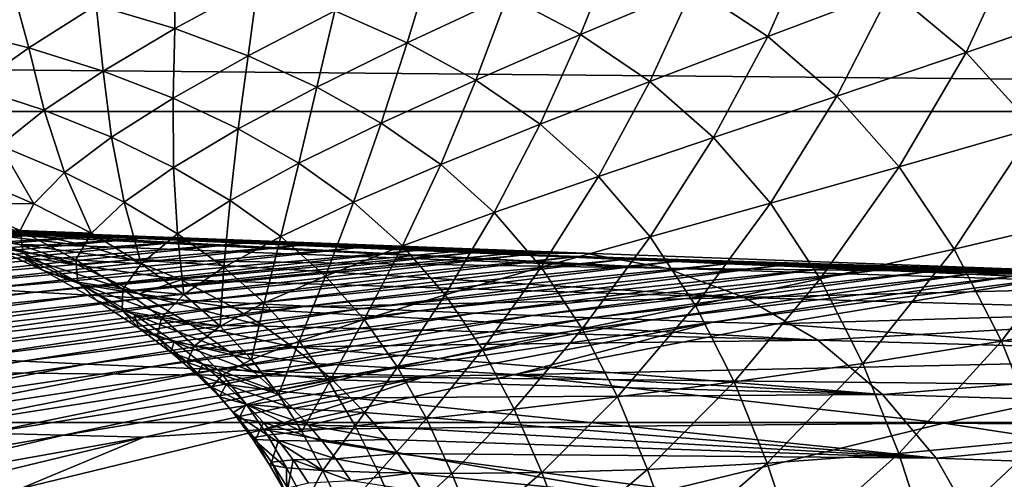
# Model space of a CAD drawing. Header units: metres. Extents: x -160 to 52, y -25 to 25.
# Tile 100 of 168: x -27.14 to -21.75, y 18.46 to 20.97. Entities that reach past the tile are written whole.
import ezdxf

# ---------------------------------------------------------------- set-up
doc = ezdxf.new("R2010")
doc.units = ezdxf.units.M
doc.layers.add('solid_509089_SW0001', color=7, linetype='CONTINUOUS')

msp = doc.modelspace()

# ---------------------------------------------------------------- linework, layer by layer
at = {"layer": 'solid_509089_SW0001'}
for points in [[(-159.199997, 21.893999, -10.99558), (-2.2, 21.893999, -10.99558), (-2.2, 20.469452, -13.46297)], [(-159.199997, 20.469452, -13.46297), (-159.199997, 21.893999, -10.99558), (-2.2, 20.469452, -13.46297)], [(-22.810383, 21.414873, 11.873625), (-23.455662, 21.148697, 12.669113), (-23.04656, 20.880117, 13.296412)], [(-22.370876, 21.135902, 12.537319), (-22.810383, 21.414873, 11.873625), (-23.04656, 20.880117, 13.296412)], [(-21.678825, 21.398754, 11.855045), (-22.370876, 21.135902, 12.537319), (-21.959951, 20.79245, 13.314386)], [(-21.232735, 21.041241, 12.670351), (-21.678825, 21.398754, 11.855045), (-21.959951, 20.79245, 13.314386)], [(-23.880726, 21.366262, 12.153847), (-24.471291, 21.101362, 13.076444), (-24.071724, 20.890009, 13.560471)], [(-23.455662, 21.148697, 12.669113), (-23.880726, 21.366262, 12.153847), (-24.071724, 20.890009, 13.560471)], [(-26.293886, 21.299046, 13.274572), (-26.72233, 21.051474, 14.491584), (-26.291832, 20.922575, 14.671372)], [(-25.837574, 21.169582, 13.468914), (-26.293886, 21.299046, 13.274572), (-26.291832, 20.922575, 14.671372)], [(-24.888697, 21.277859, 12.687793), (-25.415939, 21.019548, 13.747225), (-25.020256, 20.845783, 14.110231)], [(-24.471291, 21.101362, 13.076444), (-24.888697, 21.277859, 12.687793), (-25.020256, 20.845783, 14.110231)], [(-27.184538, 21.158766, 14.383121), (-27.519697, 20.923635, 15.7384), (-27.091784, 20.818483, 15.838483)], [(-26.72233, 21.051474, 14.491584), (-27.184538, 21.158766, 14.383121), (-27.091784, 20.818483, 15.838483)], [(-25.837574, 21.169582, 13.468914), (-26.291832, 20.922575, 14.671372), (-25.890644, 20.77335, 14.929706)], [(-25.415939, 21.019548, 13.747225), (-25.837574, 21.169582, 13.468914), (-25.890644, 20.77335, 14.929706)], [(-23.455662, 21.148697, 12.669113), (-24.071724, 20.890009, 13.560471), (-23.691591, 20.633821, 14.146766)], [(-23.04656, 20.880117, 13.296412), (-23.455662, 21.148697, 12.669113), (-23.691591, 20.633821, 14.146766)], [(-22.370876, 21.135902, 12.537319), (-23.04656, 20.880117, 13.296412), (-22.668215, 20.55398, 14.029075)], [(-21.959951, 20.79245, 13.314386), (-22.370876, 21.135902, 12.537319), (-22.668215, 20.55398, 14.029075)], [(-24.471291, 21.101362, 13.076444), (-25.020256, 20.845783, 14.110231), (-24.645039, 20.641596, 14.560098)], [(-24.071724, 20.890009, 13.560471), (-24.471291, 21.101362, 13.076444), (-24.645039, 20.641596, 14.560098)], [(-26.72233, 21.051474, 14.491584), (-27.091784, 20.818483, 15.838483), (-26.68475, 20.690624, 16.004711)], [(-26.291832, 20.922575, 14.671372), (-26.72233, 21.051474, 14.491584), (-26.68475, 20.690624, 16.004711)], [(-25.415939, 21.019548, 13.747225), (-25.890644, 20.77335, 14.929706), (-25.515049, 20.602551, 15.265676)], [(-25.020256, 20.845783, 14.110231), (-25.415939, 21.019548, 13.747225), (-25.515049, 20.602551, 15.265676)], [(-21.232735, 21.041241, 12.670351), (-21.959951, 20.79245, 13.314386), (-21.586092, 20.379892, 14.178493)], [(-27.091784, 20.818483, 15.838483), (-27.519697, 20.923635, 15.7384), (-27.393175, 20.602989, 17.320543)], [(-26.291832, 20.922575, 14.671372), (-26.68475, 20.690624, 16.004711), (-26.301689, 20.542261, 16.242908)], [(-25.890644, 20.77335, 14.929706), (-26.291832, 20.922575, 14.671372), (-26.301689, 20.542261, 16.242908)], [(-24.071724, 20.890009, 13.560471), (-24.645039, 20.641596, 14.560098), (-24.292559, 20.399265, 15.101485)], [(-23.691591, 20.633821, 14.146766), (-24.071724, 20.890009, 13.560471), (-24.292559, 20.399265, 15.101485)], [(-23.04656, 20.880117, 13.296412), (-23.691591, 20.633821, 14.146766), (-23.343607, 20.327488, 14.829548)], [(-22.668215, 20.55398, 14.029075), (-23.04656, 20.880117, 13.296412), (-23.343607, 20.327488, 14.829548)], [(-27.091784, 20.818483, 15.838483), (-27.393175, 20.602989, 17.320543), (-27.006926, 20.476578, 17.473923)], [(-26.68475, 20.690624, 16.004711), (-27.091784, 20.818483, 15.838483), (-27.006926, 20.476578, 17.473923)], [(-25.020256, 20.845783, 14.110231), (-25.515049, 20.602551, 15.265676), (-25.162958, 20.40609, 15.679008)], [(-24.645039, 20.641596, 14.560098), (-25.020256, 20.845783, 14.110231), (-25.162958, 20.40609, 15.679008)], [(-25.890644, 20.77335, 14.929706), (-26.301689, 20.542261, 16.242908), (-25.944351, 20.374395, 16.550701)], [(-25.515049, 20.602551, 15.265676), (-25.890644, 20.77335, 14.929706), (-25.944351, 20.374395, 16.550701)], [(-21.959951, 20.79245, 13.314386), (-22.668215, 20.55398, 14.029075), (-22.32708, 20.166178, 14.842651)], [(-21.586092, 20.379892, 14.178493), (-21.959951, 20.79245, 13.314386), (-22.32708, 20.166178, 14.842651)], [(-26.68475, 20.690624, 16.004711), (-27.006926, 20.476578, 17.473923), (-26.639418, 20.328959, 17.691778)], [(-26.301689, 20.542261, 16.242908), (-26.68475, 20.690624, 16.004711), (-26.639418, 20.328959, 17.691778)], [(-24.645039, 20.641596, 14.560098), (-25.162958, 20.40609, 15.679008), (-24.836895, 20.178558, 16.17238)], [(-24.292559, 20.399265, 15.101485), (-24.645039, 20.641596, 14.560098), (-24.836895, 20.178558, 16.17238)], [(-27.006926, 20.476578, 17.473923), (-27.393175, 20.602989, 17.320543), (-27.25021, 20.282774, 19.084585)], [(-25.515049, 20.602551, 15.265676), (-25.944351, 20.374395, 16.550701), (-25.614084, 20.185862, 16.925661)], [(-25.162958, 20.40609, 15.679008), (-25.515049, 20.602551, 15.265676), (-25.614084, 20.185862, 16.925661)], [(-23.691591, 20.633821, 14.146766), (-24.292559, 20.399265, 15.101485), (-23.973019, 20.114485, 15.729756)], [(-23.343607, 20.327488, 14.829548), (-23.691591, 20.633821, 14.146766), (-23.973019, 20.114485, 15.729756)], [(-26.301689, 20.542261, 16.242908), (-26.639418, 20.328959, 17.691778), (-26.298349, 20.163746, 17.970486)], [(-25.944351, 20.374395, 16.550701), (-26.301689, 20.542261, 16.242908), (-26.298349, 20.163746, 17.970486)], [(-22.668215, 20.55398, 14.029075), (-23.343607, 20.327488, 14.829548), (-23.032436, 19.967422, 15.586549)], [(-22.32708, 20.166178, 14.842651), (-22.668215, 20.55398, 14.029075), (-23.032436, 19.967422, 15.586549)], [(-159.199997, 20.469452, -13.46297), (-2.2, 20.469452, -13.46297), (-2.2, 18.768089, -15.748297)], [(-159.199997, 18.768089, -15.748297), (-159.199997, 20.469452, -13.46297), (-2.2, 18.768089, -15.748297)], [(-27.006926, 20.476578, 17.473923), (-27.25021, 20.282774, 19.084585), (-26.895506, 20.135616, 19.281824)], [(-26.639418, 20.328959, 17.691778), (-27.006926, 20.476578, 17.473923), (-26.895506, 20.135616, 19.281824)], [(-25.944351, 20.374395, 16.550701), (-26.298349, 20.163746, 17.970486), (-25.988588, 19.983036, 18.30578)], [(-25.614084, 20.185862, 16.925661), (-25.944351, 20.374395, 16.550701), (-25.988588, 19.983036, 18.30578)], [(-25.162958, 20.40609, 15.679008), (-25.614084, 20.185862, 16.925661), (-25.313238, 19.973583, 17.368744)], [(-24.836895, 20.178558, 16.17238), (-25.162958, 20.40609, 15.679008), (-25.313238, 19.973583, 17.368744)], [(-24.292559, 20.399265, 15.101485), (-24.836895, 20.178558, 16.17238), (-24.5441, 19.916355, 16.742491)], [(-23.973019, 20.114485, 15.729756), (-24.292559, 20.399265, 15.101485), (-24.5441, 19.916355, 16.742491)], [(-21.586092, 20.379892, 14.178493), (-22.32708, 20.166178, 14.842651), (-22.026287, 19.717041, 15.706575)], [(-21.254311, 19.898643, 15.096428), (-21.586092, 20.379892, 14.178493), (-22.026287, 19.717041, 15.706575)], [(-26.639418, 20.328959, 17.691778), (-26.895506, 20.135616, 19.281824), (-26.568632, 19.972551, 19.530663)], [(-26.298349, 20.163746, 17.970486), (-26.639418, 20.328959, 17.691778), (-26.568632, 19.972551, 19.530663)], [(-23.343607, 20.327488, 14.829548), (-23.973019, 20.114485, 15.729756), (-23.689476, 19.784178, 16.425051)], [(-23.032436, 19.967422, 15.586549), (-23.343607, 20.327488, 14.829548), (-23.689476, 19.784178, 16.425051)], [(-27.25021, 20.282774, 19.084585), (-27.408026, 20.111696, 20.832449), (-27.063251, 19.964579, 21.008551)], [(-26.895506, 20.135616, 19.281824), (-27.25021, 20.282774, 19.084585), (-27.063251, 19.964579, 21.008551)], [(-26.298349, 20.163746, 17.970486), (-26.568632, 19.972551, 19.530663), (-26.278034, 19.799284, 19.825348)], [(-25.988588, 19.983036, 18.30578), (-26.298349, 20.163746, 17.970486), (-26.278034, 19.799284, 19.825348)], [(-25.614084, 20.185862, 16.925661), (-25.988588, 19.983036, 18.30578), (-25.711824, 19.786037, 18.697193)], [(-25.313238, 19.973583, 17.368744), (-25.614084, 20.185862, 16.925661), (-25.711824, 19.786037, 18.697193)], [(-24.836895, 20.178558, 16.17238), (-25.313238, 19.973583, 17.368744), (-25.045643, 19.734308, 17.878103)], [(-24.5441, 19.916355, 16.742491), (-24.836895, 20.178558, 16.17238), (-25.045643, 19.734308, 17.878103)], [(-22.32708, 20.166178, 14.842651), (-23.032436, 19.967422, 15.586549), (-22.759575, 19.553812, 16.390139)], [(-22.026287, 19.717041, 15.706575), (-22.32708, 20.166178, 14.842651), (-22.759575, 19.553812, 16.390139)], [(-27.063251, 19.964579, 21.008551), (-27.408026, 20.111696, 20.832449), (-27.475988, 19.966248, 22.694536)], [(-26.895506, 20.135616, 19.281824), (-27.063251, 19.964579, 21.008551), (-26.748352, 19.802958, 21.226818)], [(-26.568632, 19.972551, 19.530663), (-26.895506, 20.135616, 19.281824), (-26.748352, 19.802958, 21.226818)], [(-23.973019, 20.114485, 15.729756), (-24.5441, 19.916355, 16.742491), (-24.286167, 19.616899, 17.372038)], [(-23.689476, 19.784178, 16.425051), (-23.973019, 20.114485, 15.729756), (-24.286167, 19.616899, 17.372038)], [(-27.138147, 19.818615, 22.848736), (-27.475988, 19.966248, 22.694536), (-27.455187, 19.846268, 24.668034)], [(-27.063251, 19.964579, 21.008551), (-27.475988, 19.966248, 22.694536), (-27.138147, 19.818615, 22.848736)], [(-26.748352, 19.802958, 21.226818), (-27.063251, 19.964579, 21.008551), (-27.138147, 19.818615, 22.848736)], [(-26.568632, 19.972551, 19.530663), (-26.748352, 19.802958, 21.226818), (-26.475418, 19.636467, 21.480398)], [(-26.278034, 19.799284, 19.825348), (-26.568632, 19.972551, 19.530663), (-26.475418, 19.636467, 21.480398)], [(-25.988588, 19.983036, 18.30578), (-26.278034, 19.799284, 19.825348), (-26.024277, 19.617214, 20.164259)], [(-25.711824, 19.786037, 18.697193), (-25.988588, 19.983036, 18.30578), (-26.024277, 19.617214, 20.164259)], [(-25.313238, 19.973583, 17.368744), (-25.711824, 19.786037, 18.697193), (-25.468061, 19.569429, 19.144365)], [(-25.045643, 19.734308, 17.878103), (-25.313238, 19.973583, 17.368744), (-25.468061, 19.569429, 19.144365)], [(-23.032436, 19.967422, 15.586549), (-23.689476, 19.784178, 16.425051), (-23.441999, 19.408342, 17.162905)], [(-22.759575, 19.553812, 16.390139), (-23.032436, 19.967422, 15.586549), (-23.441999, 19.408342, 17.162905)], [(-24.5441, 19.916355, 16.742491), (-25.045643, 19.734308, 17.878103), (-24.81156, 19.465906, 18.439066)], [(-24.286167, 19.616899, 17.372038), (-24.5441, 19.916355, 16.742491), (-24.81156, 19.465906, 18.439066)], [(-21.254311, 19.898643, 15.096428), (-22.026287, 19.717041, 15.706575), (-21.768105, 19.21232, 16.588276)], [(-20.968765, 19.35537, 16.03256), (-21.254311, 19.898643, 15.096428), (-21.768105, 19.21232, 16.588276)], [(-27.617638, 19.844862, 31.371239), (-27.160938, 19.806484, 34.085472), (-27.106291, 19.800032, 34.092587)], [(-27.528791, 19.831833, 31.382368), (-27.617638, 19.844862, 31.371239), (-27.106291, 19.800032, 34.092587)], [(-27.121397, 19.697472, 24.799324), (-27.455187, 19.846268, 24.668034), (-27.343513, 19.749969, 26.773979)], [(-27.138147, 19.818615, 22.848736), (-27.455187, 19.846268, 24.668034), (-27.121397, 19.697472, 24.799324)], [(-27.261084, 19.807568, 35.439728), (-29.479019, 19.668566, 35.234081), (-27.007252, 19.796658, 36.889683)], [(-29.479019, 19.668566, 35.234081), (-29.164631, 19.637915, 36.882236), (-27.007252, 19.796658, 36.889683)], [(-27.007252, 19.796658, 36.889683), (-29.164631, 19.637915, 36.882236), (-26.746174, 19.785439, 38.38102)], [(-29.164631, 19.637915, 36.882236), (-28.854626, 19.60969, 38.509762), (-26.746174, 19.785439, 38.38102)], [(-26.746174, 19.785439, 38.38102), (-28.854626, 19.60969, 38.509762), (-26.479271, 19.773968, 39.905643)], [(-27.528791, 19.831833, 31.382368), (-27.05127, 19.792089, 34.099483), (-26.977806, 19.779732, 34.10746)], [(-27.392853, 19.805639, 31.401777), (-27.528791, 19.831833, 31.382368), (-26.977806, 19.779732, 34.10746)], [(-27.528791, 19.831833, 31.382368), (-27.106291, 19.800032, 34.092587), (-27.05127, 19.792089, 34.099483)], [(-24.047813, 19.693563, 51.212868), (-27.466021, 19.819666, 34.04023), (-27.507296, 19.81815, 34.033298)], [(-24.047813, 19.693563, 51.212868), (-27.507296, 19.81815, 34.033298), (-27.261084, 19.807568, 35.439728)], [(-24.047813, 19.693563, 51.212868), (-27.428352, 19.820313, 34.046116), (-27.466021, 19.819666, 34.04023)], [(-27.458529, 19.791889, 28.969215), (-27.14389, 19.742308, 31.437857), (-26.820797, 19.628983, 31.485825)], [(-27.134529, 19.677174, 29.035496), (-27.458529, 19.791889, 28.969215), (-26.820797, 19.628983, 31.485825)], [(-27.343513, 19.749969, 26.773979), (-27.458529, 19.791889, 28.969215), (-27.134529, 19.677174, 29.035496)], [(-24.047813, 19.693563, 51.212868), (-27.394527, 19.820335, 34.051601), (-27.428352, 19.820313, 34.046116)], [(-24.047813, 19.693563, 51.212868), (-27.362543, 19.819878, 34.056786), (-27.394527, 19.820335, 34.051601)], [(-27.392853, 19.805639, 31.401777), (-26.977806, 19.779732, 34.10746), (-26.764565, 19.731781, 34.130756)], [(-27.14389, 19.742308, 31.437857), (-27.392853, 19.805639, 31.401777), (-26.764565, 19.731781, 34.130756)], [(-24.047813, 19.693563, 51.212868), (-27.328182, 19.818821, 34.061211), (-27.362543, 19.819878, 34.056786)], [(-24.047813, 19.693563, 51.212868), (-27.287519, 19.816988, 34.067368), (-27.328182, 19.818821, 34.061211)], [(-24.047813, 19.693563, 51.212868), (-27.247421, 19.814375, 34.073612), (-27.287519, 19.816988, 34.067368)], [(-24.047813, 19.693563, 51.212868), (-27.261084, 19.807568, 35.439728), (-27.007252, 19.796658, 36.889683)], [(-24.047813, 19.693563, 51.212868), (-27.202566, 19.810678, 34.078869), (-27.247421, 19.814375, 34.073612)], [(-24.047813, 19.693563, 51.212868), (-27.160938, 19.806484, 34.085472), (-27.202566, 19.810678, 34.078869)], [(-24.047813, 19.693563, 51.212868), (-27.106291, 19.800032, 34.092587), (-27.160938, 19.806484, 34.085472)], [(-26.832846, 19.657537, 23.036264), (-27.138147, 19.818615, 22.848736), (-27.121397, 19.697472, 24.799324)], [(-26.748352, 19.802958, 21.226818), (-27.138147, 19.818615, 22.848736), (-26.832846, 19.657537, 23.036264)], [(-24.047813, 19.693563, 51.212868), (-27.05127, 19.792089, 34.099483), (-27.106291, 19.800032, 34.092587)], [(-23.604155, 19.61232, 51.169857), (-26.977806, 19.779732, 34.10746), (-27.05127, 19.792089, 34.099483)], [(-23.604155, 19.61232, 51.169857), (-27.05127, 19.792089, 34.099483), (-24.047813, 19.693563, 51.212868)], [(-24.047813, 19.693563, 51.212868), (-27.007252, 19.796658, 36.889683), (-26.746174, 19.785439, 38.38102)], [(-23.604155, 19.61232, 51.169857), (-26.764565, 19.731781, 34.130756), (-26.977806, 19.779732, 34.10746)], [(-26.475418, 19.636467, 21.480398), (-26.748352, 19.802958, 21.226818), (-26.832846, 19.657537, 23.036264)], [(-24.047813, 19.693563, 51.212868), (-26.746174, 19.785439, 38.38102), (-26.479271, 19.773968, 39.905643)], [(-26.278034, 19.799284, 19.825348), (-26.475418, 19.636467, 21.480398), (-26.243504, 19.468599, 21.766794)], [(-26.024277, 19.617214, 20.164259), (-26.278034, 19.799284, 19.825348), (-26.243504, 19.468599, 21.766794)], [(-25.711824, 19.786037, 18.697193), (-26.024277, 19.617214, 20.164259), (-25.803104, 19.422478, 20.548531)], [(-25.468061, 19.569429, 19.144365), (-25.711824, 19.786037, 18.697193), (-25.803104, 19.422478, 20.548531)], [(-23.689476, 19.784178, 16.425051), (-24.286167, 19.616899, 17.372038), (-24.061909, 19.279943, 18.03986)], [(-23.441999, 19.408342, 17.162905), (-23.689476, 19.784178, 16.425051), (-24.061909, 19.279943, 18.03986)], [(-28.854626, 19.60969, 38.509762), (-28.548447, 19.583721, 40.118942), (-26.479271, 19.773968, 39.905643)], [(-26.479271, 19.773968, 39.905643), (-28.548447, 19.583721, 40.118942), (-26.203356, 19.762108, 41.481747)], [(-28.548447, 19.583721, 40.118942), (-28.245531, 19.559818, 41.712074), (-26.203356, 19.762108, 41.481747)], [(-26.203356, 19.762108, 41.481747), (-28.245531, 19.559818, 41.712074), (-25.914719, 19.749704, 43.130505)], [(-28.245531, 19.559818, 41.712074), (-27.945322, 19.537788, 43.291458), (-25.914719, 19.749704, 43.130505)], [(-25.914719, 19.749704, 43.130505), (-27.945322, 19.537788, 43.291458), (-25.614664, 19.736809, 44.844494)], [(-27.945322, 19.537788, 43.291458), (-27.647238, 19.517427, 44.859539), (-25.614664, 19.736809, 44.844494)], [(-25.614664, 19.736809, 44.844494), (-27.647238, 19.517427, 44.859539), (-25.301661, 19.723356, 46.632446)], [(-27.011398, 19.599258, 26.881308), (-27.343513, 19.749969, 26.773979), (-27.134529, 19.677174, 29.035496)], [(-27.121397, 19.697472, 24.799324), (-27.343513, 19.749969, 26.773979), (-27.011398, 19.599258, 26.881308)], [(-27.14389, 19.742308, 31.437857), (-26.764565, 19.731781, 34.130756), (-26.526297, 19.657478, 34.153404)], [(-26.820797, 19.628983, 31.485825), (-27.14389, 19.742308, 31.437857), (-26.526297, 19.657478, 34.153404)], [(-23.604155, 19.61232, 51.169857), (-26.526297, 19.657478, 34.153404), (-26.764565, 19.731781, 34.130756)], [(-24.047813, 19.693563, 51.212868), (-26.479271, 19.773968, 39.905643), (-26.203356, 19.762108, 41.481747)], [(-24.047813, 19.693563, 51.212868), (-26.203356, 19.762108, 41.481747), (-25.914719, 19.749704, 43.130505)], [(-24.047813, 19.693563, 51.212868), (-25.914719, 19.749704, 43.130505), (-25.614664, 19.736809, 44.844494)], [(-24.047813, 19.693563, 51.212868), (-25.614664, 19.736809, 44.844494), (-25.301661, 19.723356, 46.632446)], [(-25.045643, 19.734308, 17.878103), (-25.468061, 19.569429, 19.144365), (-25.256306, 19.331467, 19.635252)], [(-24.81156, 19.465906, 18.439066), (-25.045643, 19.734308, 17.878103), (-25.256306, 19.331467, 19.635252)], [(-27.647238, 19.517427, 44.859539), (-27.350668, 19.498528, 46.418903), (-25.301661, 19.723356, 46.632446)], [(-25.301661, 19.723356, 46.632446), (-27.350668, 19.498528, 46.418903), (-24.973082, 19.709234, 48.509357)], [(-27.350668, 19.498528, 46.418903), (-27.055002, 19.480873, 47.972137), (-24.973082, 19.709234, 48.509357)], [(-27.134529, 19.677174, 29.035496), (-26.820797, 19.628983, 31.485825), (-26.487318, 19.471916, 31.543066)], [(-26.802568, 19.523718, 29.118069), (-27.134529, 19.677174, 29.035496), (-26.487318, 19.471916, 31.543066)], [(-27.011398, 19.599258, 26.881308), (-27.134529, 19.677174, 29.035496), (-26.802568, 19.523718, 29.118069)], [(-26.82324, 19.535952, 24.955946), (-27.121397, 19.697472, 24.799324), (-27.011398, 19.599258, 26.881308)], [(-26.832846, 19.657537, 23.036264), (-27.121397, 19.697472, 24.799324), (-26.82324, 19.535952, 24.955946)], [(-24.777906, 19.700848, 49.624245), (-24.973082, 19.709234, 48.509357), (-27.055002, 19.480873, 47.972137)], [(-24.777906, 19.700848, 49.624245), (-27.055002, 19.480873, 47.972137), (-24.664145, 19.695957, 50.274071)], [(-27.055002, 19.480873, 47.972137), (-26.75964, 19.464272, 49.521816), (-24.664145, 19.695957, 50.274071)], [(-24.491825, 19.688553, 51.258396), (-24.664145, 19.695957, 50.274071), (-26.75964, 19.464272, 49.521816)], [(-24.491825, 19.688553, 51.258396), (-26.75964, 19.464272, 49.521816), (-24.394201, 19.684357, 51.816048)], [(-26.75964, 19.464272, 49.521816), (-26.463978, 19.44853, 51.070507), (-24.394201, 19.684357, 51.816048)], [(-24.394201, 19.684357, 51.816048), (-26.463978, 19.44853, 51.070507), (-24.119864, 19.672565, 53.383133)], [(-26.463978, 19.44853, 51.070507), (-26.1674, 19.433481, 52.620846), (-24.119864, 19.672565, 53.383133)], [(-24.119864, 19.672565, 53.383133), (-26.1674, 19.433481, 52.620846), (-23.838423, 19.660471, 54.990795)], [(-24.047813, 19.693563, 51.212868), (-25.301661, 19.723356, 46.632446), (-24.973082, 19.709234, 48.509357)], [(-24.047813, 19.693563, 51.212868), (-24.973082, 19.709234, 48.509357), (-24.777906, 19.700848, 49.624245)], [(-24.047813, 19.693563, 51.212868), (-24.777906, 19.700848, 49.624245), (-24.664145, 19.695957, 50.274071)], [(-24.047813, 19.693563, 51.212868), (-24.664145, 19.695957, 50.274071), (-24.491825, 19.688553, 51.258396)], [(-24.047813, 19.693563, 51.212868), (-24.491825, 19.688553, 51.258396), (-21.022888, 19.582998, 68.325623)], [(-24.491825, 19.688553, 51.258396), (-24.394201, 19.684357, 51.816048), (-21.022888, 19.582998, 68.325623)], [(-24.394201, 19.684357, 51.816048), (-24.119864, 19.672565, 53.383133), (-21.022888, 19.582998, 68.325623)], [(-24.119864, 19.672565, 53.383133), (-23.838423, 19.660471, 54.990795), (-21.022888, 19.582998, 68.325623)], [(-23.604155, 19.61232, 51.169857), (-24.047813, 19.693563, 51.212868), (-21.022888, 19.582998, 68.325623)], [(-22.026287, 19.717041, 15.706575), (-22.759575, 19.553812, 16.390139), (-22.52564, 19.091406, 17.211052)], [(-21.768105, 19.21232, 16.588276), (-22.026287, 19.717041, 15.706575), (-22.52564, 19.091406, 17.211052)], [(-26.575882, 19.496874, 23.249599), (-26.832846, 19.657537, 23.036264), (-26.82324, 19.535952, 24.955946)], [(-26.475418, 19.636467, 21.480398), (-26.832846, 19.657537, 23.036264), (-26.575882, 19.496874, 23.249599)], [(-26.820797, 19.628983, 31.485825), (-26.526297, 19.657478, 34.153404), (-26.25762, 19.54764, 34.177578)], [(-26.487318, 19.471916, 31.543066), (-26.820797, 19.628983, 31.485825), (-26.25762, 19.54764, 34.177578)], [(-26.243504, 19.468599, 21.766794), (-26.475418, 19.636467, 21.480398), (-26.575882, 19.496874, 23.249599)], [(-23.173456, 19.451824, 51.121979), (-26.25762, 19.54764, 34.177578), (-26.526297, 19.657478, 34.153404)], [(-23.173456, 19.451824, 51.121979), (-26.526297, 19.657478, 34.153404), (-23.604155, 19.61232, 51.169857)], [(-26.024277, 19.617214, 20.164259), (-26.243504, 19.468599, 21.766794), (-26.043644, 19.294395, 22.088573)], [(-26.1674, 19.433481, 52.620846), (-25.869263, 19.419025, 54.175747), (-23.838423, 19.660471, 54.990795)], [(-25.803104, 19.422478, 20.548531), (-26.024277, 19.617214, 20.164259), (-26.043644, 19.294395, 22.088573)], [(-23.838423, 19.660471, 54.990795), (-25.869263, 19.419025, 54.175747), (-23.554903, 19.648285, 56.61034)], [(-25.869263, 19.419025, 54.175747), (-25.568905, 19.405083, 55.738201), (-23.554903, 19.648285, 56.61034)], [(-23.554903, 19.648285, 56.61034), (-25.568905, 19.405083, 55.738201), (-23.274857, 19.63625, 58.210049)], [(-25.568905, 19.405083, 55.738201), (-25.265663, 19.391581, 57.31118), (-23.274857, 19.63625, 58.210049)], [(-23.274857, 19.63625, 58.210049), (-25.265663, 19.391581, 57.31118), (-22.995625, 19.624249, 59.805107)], [(-25.265663, 19.391581, 57.31118), (-24.95886, 19.378462, 58.897663), (-22.995625, 19.624249, 59.805107)], [(-22.995625, 19.624249, 59.805107), (-24.95886, 19.378462, 58.897663), (-22.717854, 19.61231, 61.391819)], [(-24.286167, 19.616899, 17.372038), (-24.81156, 19.465906, 18.439066), (-24.608702, 19.167843, 19.033827)], [(-24.061909, 19.279943, 18.03986), (-24.286167, 19.616899, 17.372038), (-24.608702, 19.167843, 19.033827)], [(-23.838423, 19.660471, 54.990795), (-23.554903, 19.648285, 56.61034), (-21.022888, 19.582998, 68.325623)], [(-23.554903, 19.648285, 56.61034), (-23.274857, 19.63625, 58.210049), (-21.022888, 19.582998, 68.325623)], [(-23.274857, 19.63625, 58.210049), (-22.995625, 19.624249, 59.805107), (-21.022888, 19.582998, 68.325623)], [(-22.995625, 19.624249, 59.805107), (-22.717854, 19.61231, 61.391819), (-21.022888, 19.582998, 68.325623)], [(-26.718426, 19.436333, 27.006611), (-27.011398, 19.599258, 26.881308), (-26.802568, 19.523718, 29.118069)], [(-26.82324, 19.535952, 24.955946), (-27.011398, 19.599258, 26.881308), (-26.718426, 19.436333, 27.006611)], [(-25.468061, 19.569429, 19.144365), (-25.803104, 19.422478, 20.548531), (-25.612282, 19.213566, 20.96867)], [(-25.256306, 19.331467, 19.635252), (-25.468061, 19.569429, 19.144365), (-25.612282, 19.213566, 20.96867)], [(-24.95886, 19.378462, 58.897663), (-24.647816, 19.365671, 60.500645), (-22.717854, 19.61231, 61.391819)], [(-22.717854, 19.61231, 61.391819), (-24.647816, 19.365671, 60.500645), (-22.44788, 19.600706, 62.933998)], [(-24.647816, 19.365671, 60.500645), (-24.33182, 19.353159, 62.123383), (-22.44788, 19.600706, 62.933998)], [(-22.44788, 19.600706, 62.933998), (-24.33182, 19.353159, 62.123383), (-22.190643, 19.589651, 64.403389)], [(-24.33182, 19.353159, 62.123383), (-24.010128, 19.340891, 63.769409), (-22.190643, 19.589651, 64.403389)], [(-22.190643, 19.589651, 64.403389), (-24.010128, 19.340891, 63.769409), (-21.943426, 19.579027, 65.815559)], [(-24.010128, 19.340891, 63.769409), (-23.681997, 19.328831, 65.442261), (-21.943426, 19.579027, 65.815559)], [(-21.943426, 19.579027, 65.815559), (-23.681997, 19.328831, 65.442261), (-21.705605, 19.568806, 67.174042)], [(-23.681997, 19.328831, 65.442261), (-23.346674, 19.316923, 67.145485), (-21.705605, 19.568806, 67.174042)], [(-23.604155, 19.61232, 51.169857), (-21.022888, 19.582998, 68.325623), (-20.571651, 19.517105, 68.19101)], [(-23.173456, 19.451824, 51.121979), (-23.604155, 19.61232, 51.169857), (-20.571651, 19.517105, 68.19101)], [(-21.705605, 19.568806, 67.174042), (-23.346674, 19.316923, 67.145485), (-21.481876, 19.559191, 68.452003)], [(-22.717854, 19.61231, 61.391819), (-22.44788, 19.600706, 62.933998), (-21.022888, 19.582998, 68.325623)], [(-22.44788, 19.600706, 62.933998), (-22.190643, 19.589651, 64.403389), (-21.022888, 19.582998, 68.325623)], [(-22.190643, 19.589651, 64.403389), (-21.943426, 19.579027, 65.815559), (-21.022888, 19.582998, 68.325623)], [(-21.943426, 19.579027, 65.815559), (-21.705605, 19.568806, 67.174042), (-21.022888, 19.582998, 68.325623)], [(-26.580336, 19.380083, 25.130171), (-26.82324, 19.535952, 24.955946), (-26.718426, 19.436333, 27.006611)], [(-26.575882, 19.496874, 23.249599), (-26.82324, 19.535952, 24.955946), (-26.580336, 19.380083, 25.130171)], [(-26.802568, 19.523718, 29.118069), (-26.487318, 19.471916, 31.543066), (-26.202118, 19.302677, 31.605349)], [(-26.513981, 19.358294, 29.211933), (-26.802568, 19.523718, 29.118069), (-26.202118, 19.302677, 31.605349)], [(-26.718426, 19.436333, 27.006611), (-26.802568, 19.523718, 29.118069), (-26.513981, 19.358294, 29.211933)], [(-26.487318, 19.471916, 31.543066), (-26.25762, 19.54764, 34.177578), (-25.962763, 19.392876, 34.205666)], [(-23.173456, 19.451824, 51.121979), (-25.962763, 19.392876, 34.205666), (-26.25762, 19.54764, 34.177578)], [(-22.759575, 19.553812, 16.390139), (-23.441999, 19.408342, 17.162905), (-23.229765, 18.990658, 17.917532)], [(-23.346674, 19.316923, 67.145485), (-22.997795, 19.307684, 68.842407), (-21.481876, 19.559191, 68.452003)], [(-22.52564, 19.091406, 17.211052), (-22.759575, 19.553812, 16.390139), (-23.229765, 18.990658, 17.917532)], [(-23.173456, 19.451824, 51.121979), (-20.571651, 19.517105, 68.19101), (-20.14094, 19.365835, 68.056114)], [(-21.481876, 19.559191, 68.452003), (-22.997795, 19.307684, 68.842407), (-18.796431, 19.432592, 83.777534)], [(-27.350668, 19.498528, 46.418903), (-29.418571, 19.250488, 45.737633), (-27.055002, 19.480873, 47.972137)], [(-29.418571, 19.250488, 45.737633), (-29.099089, 19.224424, 47.300537), (-27.055002, 19.480873, 47.972137)], [(-27.055002, 19.480873, 47.972137), (-29.099089, 19.224424, 47.300537), (-26.75964, 19.464272, 49.521816)], [(-29.099089, 19.224424, 47.300537), (-28.778044, 19.200426, 48.869144), (-26.75964, 19.464272, 49.521816)], [(-26.75964, 19.464272, 49.521816), (-28.778044, 19.200426, 48.869144), (-26.463978, 19.44853, 51.070507)], [(-26.36455, 19.342113, 23.485668), (-26.575882, 19.496874, 23.249599), (-26.580336, 19.380083, 25.130171)], [(-26.243504, 19.468599, 21.766794), (-26.575882, 19.496874, 23.249599), (-26.36455, 19.342113, 23.485668)], [(-26.487318, 19.471916, 31.543066), (-25.962763, 19.392876, 34.205666), (-25.805548, 19.29439, 34.222622)], [(-26.202118, 19.302677, 31.605349), (-26.487318, 19.471916, 31.543066), (-25.805548, 19.29439, 34.222622)], [(-26.043644, 19.294395, 22.088573), (-26.243504, 19.468599, 21.766794), (-26.36455, 19.342113, 23.485668)], [(-24.81156, 19.465906, 18.439066), (-25.256306, 19.331467, 19.635252), (-25.073345, 19.071287, 20.155357)], [(-24.608702, 19.167843, 19.033827), (-24.81156, 19.465906, 18.439066), (-25.073345, 19.071287, 20.155357)], [(-28.778044, 19.200426, 48.869144), (-28.454718, 19.178202, 50.446064), (-26.463978, 19.44853, 51.070507)], [(-26.463978, 19.44853, 51.070507), (-28.454718, 19.178202, 50.446064), (-26.1674, 19.433481, 52.620846)], [(-28.454718, 19.178202, 50.446064), (-28.128376, 19.15749, 52.034042), (-26.1674, 19.433481, 52.620846)], [(-26.1674, 19.433481, 52.620846), (-28.128376, 19.15749, 52.034042), (-25.869263, 19.419025, 54.175747)], [(-28.128376, 19.15749, 52.034042), (-27.798212, 19.138134, 53.636311), (-25.869263, 19.419025, 54.175747)], [(-25.869263, 19.419025, 54.175747), (-27.798212, 19.138134, 53.636311), (-25.568905, 19.405083, 55.738201)], [(-27.798212, 19.138134, 53.636311), (-27.463404, 19.12001, 55.256226), (-25.568905, 19.405083, 55.738201)], [(-25.568905, 19.405083, 55.738201), (-27.463404, 19.12001, 55.256226), (-25.265663, 19.391581, 57.31118)], [(-26.488096, 19.284376, 27.14246), (-26.718426, 19.436333, 27.006611), (-26.513981, 19.358294, 29.211933)], [(-26.580336, 19.380083, 25.130171), (-26.718426, 19.436333, 27.006611), (-26.488096, 19.284376, 27.14246)], [(-25.803104, 19.422478, 20.548531), (-26.043644, 19.294395, 22.088573), (-25.872282, 19.112326, 22.43865)], [(-22.773197, 19.217899, 51.078548), (-25.962763, 19.392876, 34.205666), (-23.173456, 19.451824, 51.121979)], [(-25.612282, 19.213566, 20.96867), (-25.803104, 19.422478, 20.548531), (-25.872282, 19.112326, 22.43865)], [(-23.441999, 19.408342, 17.162905), (-24.061909, 19.279943, 18.03986), (-23.869247, 18.908062, 18.723745)], [(-23.229765, 18.990658, 17.917532), (-23.441999, 19.408342, 17.162905), (-23.869247, 18.908062, 18.723745)], [(-22.773197, 19.217899, 51.078548), (-23.173456, 19.451824, 51.121979), (-20.14094, 19.365835, 68.056114)], [(-22.997795, 19.307684, 68.842407), (-20.442974, 19.116755, 84.160492), (-18.796431, 19.432592, 83.777534)], [(-27.463404, 19.12001, 55.256226), (-27.123117, 19.102999, 56.897141), (-25.265663, 19.391581, 57.31118)], [(-25.265663, 19.391581, 57.31118), (-27.123117, 19.102999, 56.897141), (-24.95886, 19.378462, 58.897663)], [(-27.123117, 19.102999, 56.897141), (-26.776499, 19.087011, 58.562397), (-24.95886, 19.378462, 58.897663)], [(-24.95886, 19.378462, 58.897663), (-26.776499, 19.087011, 58.562397), (-24.647816, 19.365671, 60.500645)], [(-26.776499, 19.087011, 58.562397), (-26.422689, 19.07196, 60.25536), (-24.647816, 19.365671, 60.500645)], [(-26.388121, 19.237282, 25.318668), (-26.580336, 19.380083, 25.130171), (-26.488096, 19.284376, 27.14246)], [(-26.36455, 19.342113, 23.485668), (-26.580336, 19.380083, 25.130171), (-26.388121, 19.237282, 25.318668)], [(-26.513981, 19.358294, 29.211933), (-26.202118, 19.302677, 31.605349), (-25.996023, 19.155663, 31.667198)], [(-26.295948, 19.209362, 29.310398), (-26.513981, 19.358294, 29.211933), (-25.996023, 19.155663, 31.667198)], [(-26.488096, 19.284376, 27.14246), (-26.513981, 19.358294, 29.211933), (-26.295948, 19.209362, 29.310398)], [(-24.647816, 19.365671, 60.500645), (-26.422689, 19.07196, 60.25536), (-24.33182, 19.353159, 62.123383)], [(-26.422689, 19.07196, 60.25536), (-26.06078, 19.057831, 61.979893), (-24.33182, 19.353159, 62.123383)], [(-24.33182, 19.353159, 62.123383), (-26.06078, 19.057831, 61.979893), (-24.010128, 19.340891, 63.769409)], [(-22.773197, 19.217899, 51.078548), (-25.805548, 19.29439, 34.222622), (-25.962763, 19.392876, 34.205666)], [(-22.773197, 19.217899, 51.078548), (-20.14094, 19.365835, 68.056114), (-19.747461, 19.132578, 67.929543)], [(-20.968765, 19.35537, 16.03256), (-21.768105, 19.21232, 16.588276), (-21.552801, 18.672939, 17.450735)], [(-26.184731, 19.186594, 23.748259), (-26.36455, 19.342113, 23.485668), (-26.388121, 19.237282, 25.318668)], [(-26.043644, 19.294395, 22.088573), (-26.36455, 19.342113, 23.485668), (-26.184731, 19.186594, 23.748259)], [(-26.202118, 19.302677, 31.605349), (-25.805548, 19.29439, 34.222622), (-25.64706, 19.18111, 34.242191)], [(-25.996023, 19.155663, 31.667198), (-26.202118, 19.302677, 31.605349), (-25.64706, 19.18111, 34.242191)], [(-25.872282, 19.112326, 22.43865), (-26.043644, 19.294395, 22.088573), (-26.184731, 19.186594, 23.748259)], [(-26.06078, 19.057831, 61.979893), (-25.689808, 19.044674, 63.740318), (-24.010128, 19.340891, 63.769409)], [(-22.773197, 19.217899, 51.078548), (-25.64706, 19.18111, 34.242191), (-25.805548, 19.29439, 34.222622)], [(-24.010128, 19.340891, 63.769409), (-25.689808, 19.044674, 63.740318), (-23.681997, 19.328831, 65.442261)], [(-25.689808, 19.044674, 63.740318), (-25.308809, 19.032539, 65.540985), (-23.681997, 19.328831, 65.442261)], [(-25.256306, 19.331467, 19.635252), (-25.612282, 19.213566, 20.96867), (-25.447866, 18.989309, 21.413385)], [(-25.073345, 19.071287, 20.155357), (-25.256306, 19.331467, 19.635252), (-25.447866, 18.989309, 21.413385)], [(-23.681997, 19.328831, 65.442261), (-25.308809, 19.032539, 65.540985), (-23.346674, 19.316923, 67.145485)], [(-25.308809, 19.032539, 65.540985), (-24.916805, 19.02146, 67.38623), (-23.346674, 19.316923, 67.145485)], [(-23.346674, 19.316923, 67.145485), (-24.916805, 19.02146, 67.38623), (-24.43667, 19.029245, 69.217758)], [(-23.346674, 19.316923, 67.145485), (-24.43667, 19.029245, 69.217758), (-22.997795, 19.307684, 68.842407)], [(-22.997795, 19.307684, 68.842407), (-24.43667, 19.029245, 69.217758), (-20.442974, 19.116755, 84.160492)], [(-26.313786, 19.152563, 27.28566), (-26.488096, 19.284376, 27.14246), (-26.295948, 19.209362, 29.310398)], [(-26.388121, 19.237282, 25.318668), (-26.488096, 19.284376, 27.14246), (-26.313786, 19.152563, 27.28566)], [(-24.061909, 19.279943, 18.03986), (-24.608702, 19.167843, 19.033827), (-24.433912, 18.841576, 19.643766)], [(-23.869247, 18.908062, 18.723745), (-24.061909, 19.279943, 18.03986), (-24.433912, 18.841576, 19.643766)], [(-26.226873, 19.098492, 25.526165), (-26.388121, 19.237282, 25.318668), (-26.313786, 19.152563, 27.28566)], [(-26.184731, 19.186594, 23.748259), (-26.388121, 19.237282, 25.318668), (-26.226873, 19.098492, 25.526165)], [(-26.313786, 19.152563, 27.28566), (-26.295948, 19.209362, 29.310398), (-26.139301, 19.087687, 29.41074)], [(-26.295948, 19.209362, 29.310398), (-25.996023, 19.155663, 31.667198), (-25.856956, 19.04318, 31.726686)], [(-26.139301, 19.087687, 29.41074), (-26.295948, 19.209362, 29.310398), (-25.856956, 19.04318, 31.726686)], [(-26.031305, 19.028324, 24.032314), (-26.184731, 19.186594, 23.748259), (-26.226873, 19.098492, 25.526165)], [(-25.872282, 19.112326, 22.43865), (-26.184731, 19.186594, 23.748259), (-26.031305, 19.028324, 24.032314)], [(-25.612282, 19.213566, 20.96867), (-25.872282, 19.112326, 22.43865), (-25.725031, 18.921034, 22.808743)], [(-25.447866, 18.989309, 21.413385), (-25.612282, 19.213566, 20.96867), (-25.725031, 18.921034, 22.808743)], [(-22.419376, 18.920382, 51.048973), (-25.64706, 19.18111, 34.242191), (-22.773197, 19.217899, 51.078548)], [(-22.419376, 18.920382, 51.048973), (-22.773197, 19.217899, 51.078548), (-19.747461, 19.132578, 67.929543)], [(-21.768105, 19.21232, 16.588276), (-22.52564, 19.091406, 17.211052), (-22.32921, 18.597639, 18.016378)], [(-21.552801, 18.672939, 17.450735), (-21.768105, 19.21232, 16.588276), (-22.32921, 18.597639, 18.016378)], [(-26.169632, 19.028561, 27.441591), (-26.313786, 19.152563, 27.28566), (-26.139301, 19.087687, 29.41074)], [(-26.226873, 19.098492, 25.526165), (-26.313786, 19.152563, 27.28566), (-26.169632, 19.028561, 27.441591)], [(-25.996023, 19.155663, 31.667198), (-25.64706, 19.18111, 34.242191), (-25.532978, 19.090185, 34.258301)], [(-25.856956, 19.04318, 31.726686), (-25.996023, 19.155663, 31.667198), (-25.532978, 19.090185, 34.258301)], [(-22.419376, 18.920382, 51.048973), (-25.532978, 19.090185, 34.258301), (-25.64706, 19.18111, 34.242191)], [(-24.608702, 19.167843, 19.033827), (-25.073345, 19.071287, 20.155357), (-24.915113, 18.789261, 20.689573)], [(-24.433912, 18.841576, 19.643766), (-24.608702, 19.167843, 19.033827), (-24.915113, 18.789261, 20.689573)], [(-22.419376, 18.920382, 51.048973), (-19.747461, 19.132578, 67.929543), (-19.405016, 18.827398, 67.819977)], [(-27.463404, 19.12001, 55.256226), (-29.294271, 18.802105, 54.868996), (-27.123117, 19.102999, 56.897141)], [(-29.294271, 18.802105, 54.868996), (-28.920164, 18.780027, 56.573235), (-27.123117, 19.102999, 56.897141)], [(-27.123117, 19.102999, 56.897141), (-28.920164, 18.780027, 56.573235), (-26.776499, 19.087011, 58.562397)], [(-28.920164, 18.780027, 56.573235), (-28.537571, 18.759869, 58.310966), (-26.776499, 19.087011, 58.562397)], [(-26.776499, 19.087011, 58.562397), (-28.537571, 18.759869, 58.310966), (-26.422689, 19.07196, 60.25536)], [(-26.089615, 18.96064, 25.749203), (-26.226873, 19.098492, 25.526165), (-26.169632, 19.028561, 27.441591)], [(-26.031305, 19.028324, 24.032314), (-26.226873, 19.098492, 25.526165), (-26.089615, 18.96064, 25.749203)], [(-26.169632, 19.028561, 27.441591), (-26.139301, 19.087687, 29.41074), (-26.011036, 18.976248, 29.518616)], [(-26.139301, 19.087687, 29.41074), (-25.856956, 19.04318, 31.726686), (-25.743454, 18.941748, 31.78932)], [(-26.011036, 18.976248, 29.518616), (-26.139301, 19.087687, 29.41074), (-25.743454, 18.941748, 31.78932)], [(-25.725031, 18.921034, 22.808743), (-25.872282, 19.112326, 22.43865), (-26.031305, 19.028324, 24.032314)], [(-25.856956, 19.04318, 31.726686), (-25.532978, 19.090185, 34.258301), (-25.431538, 19.001127, 34.275566)], [(-22.419376, 18.920382, 51.048973), (-25.431538, 19.001127, 34.275566), (-25.532978, 19.090185, 34.258301)], [(-24.43667, 19.029245, 69.217758), (-22.0825, 18.764528, 84.544312), (-20.442974, 19.116755, 84.160492)], [(-22.52564, 19.091406, 17.211052), (-23.229765, 18.990658, 17.917532), (-23.04994, 18.545044, 18.660122)], [(-22.32921, 18.597639, 18.016378), (-22.52564, 19.091406, 17.211052), (-23.04994, 18.545044, 18.660122)], [(-20.442974, 19.116755, 84.160492), (-22.0825, 18.764528, 84.544312), (-18.724785, 18.73105, 99.488449)], [(-28.537571, 18.759869, 58.310966), (-28.145519, 18.741541, 60.085785), (-26.422689, 19.07196, 60.25536)], [(-26.422689, 19.07196, 60.25536), (-28.145519, 18.741541, 60.085785), (-26.06078, 19.057831, 61.979893)], [(-28.145519, 18.741541, 60.085785), (-27.742973, 18.725069, 61.901939), (-26.06078, 19.057831, 61.979893)], [(-26.06078, 19.057831, 61.979893), (-27.742973, 18.725069, 61.901939), (-25.689808, 19.044674, 63.740318)], [(-27.742973, 18.725069, 61.901939), (-27.328825, 18.710585, 63.764297), (-25.689808, 19.044674, 63.740318)], [(-25.689808, 19.044674, 63.740318), (-27.328825, 18.710585, 63.764297), (-25.308809, 19.032539, 65.540985)], [(-27.328825, 18.710585, 63.764297), (-26.901958, 18.698225, 65.67775), (-25.308809, 19.032539, 65.540985)], [(-25.308809, 19.032539, 65.540985), (-26.901958, 18.698225, 65.67775), (-24.916805, 19.02146, 67.38623)], [(-26.046799, 18.907768, 27.607965), (-26.169632, 19.028561, 27.441591), (-26.011036, 18.976248, 29.518616)], [(-26.089615, 18.96064, 25.749203), (-26.169632, 19.028561, 27.441591), (-26.046799, 18.907768, 27.607965)], [(-25.899807, 18.866045, 24.332241), (-26.031305, 19.028324, 24.032314), (-26.089615, 18.96064, 25.749203)], [(-25.725031, 18.921034, 22.808743), (-26.031305, 19.028324, 24.032314), (-25.899807, 18.866045, 24.332241)], [(-25.743454, 18.941748, 31.78932), (-25.856956, 19.04318, 31.726686), (-25.431538, 19.001127, 34.275566)], [(-24.43667, 19.029245, 69.217758), (-25.807455, 18.728889, 69.578911), (-22.0825, 18.764528, 84.544312)], [(-24.916805, 19.02146, 67.38623), (-25.807455, 18.728889, 69.578911), (-24.43667, 19.029245, 69.217758)], [(-25.073345, 19.071287, 20.155357), (-25.447866, 18.989309, 21.413385), (-25.305101, 18.749067, 21.870949)], [(-24.915113, 18.789261, 20.689573), (-25.073345, 19.071287, 20.155357), (-25.305101, 18.749067, 21.870949)], [(-26.901958, 18.698225, 65.67775), (-26.461246, 18.688097, 67.647194), (-24.916805, 19.02146, 67.38623)], [(-24.916805, 19.02146, 67.38623), (-26.461246, 18.688097, 67.647194), (-25.807455, 18.728889, 69.578911)], [(-26.046799, 18.907768, 27.607965), (-26.011036, 18.976248, 29.518616), (-25.901142, 18.869108, 29.63258)], [(-26.011036, 18.976248, 29.518616), (-25.743454, 18.941748, 31.78932), (-25.645199, 18.844604, 31.854237)], [(-25.901142, 18.869108, 29.63258), (-26.011036, 18.976248, 29.518616), (-25.645199, 18.844604, 31.854237)], [(-25.743454, 18.941748, 31.78932), (-25.431538, 19.001127, 34.275566), (-25.329887, 18.903326, 34.295818)], [(-25.447866, 18.989309, 21.413385), (-25.725031, 18.921034, 22.808743), (-25.596722, 18.719069, 23.190319)], [(-25.305101, 18.749067, 21.870949), (-25.447866, 18.989309, 21.413385), (-25.596722, 18.719069, 23.190319)], [(-22.419376, 18.920382, 51.048973), (-25.329887, 18.903326, 34.295818), (-25.431538, 19.001127, 34.275566)], [(-23.229765, 18.990658, 17.917532), (-23.869247, 18.908062, 18.723745), (-23.704218, 18.511711, 19.398937)], [(-23.04994, 18.545044, 18.660122), (-23.229765, 18.990658, 17.917532), (-23.704218, 18.511711, 19.398937)], [(-25.972191, 18.822979, 25.98447), (-26.089615, 18.96064, 25.749203), (-26.046799, 18.907768, 27.607965)], [(-25.899807, 18.866045, 24.332241), (-26.089615, 18.96064, 25.749203), (-25.972191, 18.822979, 25.98447)], [(-25.596722, 18.719069, 23.190319), (-25.725031, 18.921034, 22.808743), (-25.899807, 18.866045, 24.332241)], [(-25.645199, 18.844604, 31.854237), (-25.743454, 18.941748, 31.78932), (-25.329887, 18.903326, 34.295818)], [(-22.12534, 18.572424, 51.042542), (-25.329887, 18.903326, 34.295818), (-22.419376, 18.920382, 51.048973)], [(-22.12534, 18.572424, 51.042542), (-22.419376, 18.920382, 51.048973), (-19.405016, 18.827398, 67.819977)], [(-25.941738, 18.790264, 27.783363), (-26.046799, 18.907768, 27.607965), (-25.901142, 18.869108, 29.63258)], [(-25.972191, 18.822979, 25.98447), (-26.046799, 18.907768, 27.607965), (-25.941738, 18.790264, 27.783363)], [(-25.784994, 18.697838, 24.642338), (-25.899807, 18.866045, 24.332241), (-25.972191, 18.822979, 25.98447)], [(-25.941738, 18.790264, 27.783363), (-25.901142, 18.869108, 29.63258), (-25.806879, 18.76725, 29.752687)], [(-25.901142, 18.869108, 29.63258), (-25.645199, 18.844604, 31.854237), (-25.560305, 18.753344, 31.922588)], [(-25.806879, 18.76725, 29.752687), (-25.901142, 18.869108, 29.63258), (-25.560305, 18.753344, 31.922588)], [(-25.596722, 18.719069, 23.190319), (-25.899807, 18.866045, 24.332241), (-25.784994, 18.697838, 24.642338)], [(-25.645199, 18.844604, 31.854237), (-25.329887, 18.903326, 34.295818), (-25.253611, 18.822605, 34.312454)], [(-22.12534, 18.572424, 51.042542), (-25.253611, 18.822605, 34.312454), (-25.329887, 18.903326, 34.295818)], [(-23.869247, 18.908062, 18.723745), (-24.433912, 18.841576, 19.643766), (-24.282356, 18.494261, 20.248081)], [(-23.704218, 18.511711, 19.398937), (-23.869247, 18.908062, 18.723745), (-24.282356, 18.494261, 20.248081)], [(-25.86965, 18.68355, 26.228704), (-25.972191, 18.822979, 25.98447), (-25.941738, 18.790264, 27.783363)], [(-25.784994, 18.697838, 24.642338), (-25.972191, 18.822979, 25.98447), (-25.86965, 18.68355, 26.228704)], [(-25.560305, 18.753344, 31.922588), (-25.645199, 18.844604, 31.854237), (-25.253611, 18.822605, 34.312454)], [(-25.560305, 18.753344, 31.922588), (-25.253611, 18.822605, 34.312454), (-25.186367, 18.746019, 34.329578)], [(-22.12534, 18.572424, 51.042542), (-25.186367, 18.746019, 34.329578), (-25.253611, 18.822605, 34.312454)], [(-24.433912, 18.841576, 19.643766), (-24.915113, 18.789261, 20.689573), (-24.776138, 18.489483, 21.220905)], [(-24.282356, 18.494261, 20.248081), (-24.433912, 18.841576, 19.643766), (-24.776138, 18.489483, 21.220905)], [(-22.12534, 18.572424, 51.042542), (-19.405016, 18.827398, 67.819977), (-19.12311, 18.465393, 67.735779)], [(-159.199997, 18.768089, -15.748297), (-2.2, 18.768089, -15.748297), (-2.2, 16.81292, -17.820654)], [(-159.199997, 16.81292, -17.820654), (-159.199997, 18.768089, -15.748297), (-2.2, 16.81292, -17.820654)], [(-25.850035, 18.674368, 27.966545), (-25.941738, 18.790264, 27.783363), (-25.806879, 18.76725, 29.752687)], [(-25.86965, 18.68355, 26.228704), (-25.941738, 18.790264, 27.783363), (-25.850035, 18.674368, 27.966545)], [(-25.850035, 18.674368, 27.966545), (-25.806879, 18.76725, 29.752687), (-25.72438, 18.669214, 29.879278)], [(-25.807455, 18.728889, 69.578911), (-23.712204, 18.368626, 84.925858), (-22.0825, 18.764528, 84.544312)], [(-25.806879, 18.76725, 29.752687), (-25.560305, 18.753344, 31.922588), (-25.485365, 18.666458, 31.995874)], [(-25.72438, 18.669214, 29.879278), (-25.806879, 18.76725, 29.752687), (-25.485365, 18.666458, 31.995874)], [(-24.915113, 18.789261, 20.689573), (-25.305101, 18.749067, 21.870949), (-25.17803, 18.494146, 22.32802)], [(-24.776138, 18.489483, 21.220905), (-24.915113, 18.789261, 20.689573), (-25.17803, 18.494146, 22.32802)], [(-22.0825, 18.764528, 84.544312), (-23.712204, 18.368626, 84.925858), (-19.936329, 18.436306, 99.741844)], [(-22.0825, 18.764528, 84.544312), (-19.936329, 18.436306, 99.741844), (-18.724785, 18.73105, 99.488449)], [(-27.328825, 18.710585, 63.764297), (-28.919287, 18.346462, 63.83427), (-26.901958, 18.698225, 65.67775)], [(-25.807455, 18.728889, 69.578911), (-27.134687, 18.406672, 69.931404), (-23.712204, 18.368626, 84.925858)], [(-26.461246, 18.688097, 67.647194), (-27.134687, 18.406672, 69.931404), (-25.807455, 18.728889, 69.578911)], [(-25.480967, 18.505165, 23.573456), (-25.596722, 18.719069, 23.190319), (-25.784994, 18.697838, 24.642338)], [(-25.305101, 18.749067, 21.870949), (-25.596722, 18.719069, 23.190319), (-25.480967, 18.505165, 23.573456)], [(-25.560305, 18.753344, 31.922588), (-25.186367, 18.746019, 34.329578), (-25.127897, 18.674669, 34.347645)], [(-25.485365, 18.666458, 31.995874), (-25.560305, 18.753344, 31.922588), (-25.127897, 18.674669, 34.347645)], [(-25.17803, 18.494146, 22.32802), (-25.305101, 18.749067, 21.870949), (-25.480967, 18.505165, 23.573456)], [(-22.12534, 18.572424, 51.042542), (-25.127897, 18.674669, 34.347645), (-25.186367, 18.746019, 34.329578)], [(-28.919287, 18.346462, 63.83427), (-28.452642, 18.333118, 65.846321), (-26.901958, 18.698225, 65.67775)], [(-26.901958, 18.698225, 65.67775), (-28.452642, 18.333118, 65.846321), (-26.461246, 18.688097, 67.647194)], [(-28.452642, 18.333118, 65.846321), (-27.970201, 18.32337, 67.923172), (-26.461246, 18.688097, 67.647194)], [(-26.461246, 18.688097, 67.647194), (-27.970201, 18.32337, 67.923172), (-27.134687, 18.406672, 69.931404)], [(-25.679977, 18.519932, 24.955685), (-25.784994, 18.697838, 24.642338), (-25.86965, 18.68355, 26.228704)], [(-25.774466, 18.535959, 26.477497), (-25.86965, 18.68355, 26.228704), (-25.850035, 18.674368, 27.966545)], [(-25.679977, 18.519932, 24.955685), (-25.86965, 18.68355, 26.228704), (-25.774466, 18.535959, 26.477497)], [(-25.763435, 18.550892, 28.155165), (-25.850035, 18.674368, 27.966545), (-25.72438, 18.669214, 29.879278)], [(-25.774466, 18.535959, 26.477497), (-25.850035, 18.674368, 27.966545), (-25.763435, 18.550892, 28.155165)], [(-25.480967, 18.505165, 23.573456), (-25.784994, 18.697838, 24.642338), (-25.679977, 18.519932, 24.955685)], [(-25.763435, 18.550892, 28.155165), (-25.72438, 18.669214, 29.879278), (-25.644648, 18.562914, 30.011602)], [(-25.72438, 18.669214, 29.879278), (-25.485365, 18.666458, 31.995874), (-25.410892, 18.569553, 32.074474)], [(-25.644648, 18.562914, 30.011602), (-25.72438, 18.669214, 29.879278), (-25.410892, 18.569553, 32.074474)], [(-25.485365, 18.666458, 31.995874), (-25.127897, 18.674669, 34.347645), (-25.070705, 18.59787, 34.367912)], [(-25.410892, 18.569553, 32.074474), (-25.485365, 18.666458, 31.995874), (-25.070705, 18.59787, 34.367912)], [(-22.12534, 18.572424, 51.042542), (-25.070705, 18.59787, 34.367912), (-25.127897, 18.674669, 34.347645)], [(-21.552801, 18.672939, 17.450735), (-22.32921, 18.597639, 18.016378), (-22.167187, 18.094858, 18.773079)], [(-21.37878, 18.125767, 18.256649), (-21.552801, 18.672939, 17.450735), (-22.167187, 18.094858, 18.773079)], [(-25.410892, 18.569553, 32.074474), (-25.070705, 18.59787, 34.367912), (-24.998787, 18.490015, 34.395782)], [(-21.901762, 18.180084, 51.068089), (-24.998787, 18.490015, 34.395782), (-25.070705, 18.59787, 34.367912)], [(-22.12534, 18.572424, 51.042542), (-21.901762, 18.180084, 51.068089), (-25.070705, 18.59787, 34.367912)], [(-22.32921, 18.597639, 18.016378), (-23.04994, 18.545044, 18.660122), (-22.898205, 18.089308, 19.36183)], [(-22.167187, 18.094858, 18.773079), (-22.32921, 18.597639, 18.016378), (-22.898205, 18.089308, 19.36183)], [(-25.679134, 18.372591, 26.726278), (-25.774466, 18.535959, 26.477497), (-25.763435, 18.550892, 28.155165)], [(-25.67421, 18.40967, 28.346766), (-25.763435, 18.550892, 28.155165), (-25.644648, 18.562914, 30.011602)], [(-25.679134, 18.372591, 26.726278), (-25.763435, 18.550892, 28.155165), (-25.67421, 18.40967, 28.346766)], [(-25.67421, 18.40967, 28.346766), (-25.644648, 18.562914, 30.011602), (-25.559929, 18.436132, 30.148962)], [(-25.644648, 18.562914, 30.011602), (-25.410892, 18.569553, 32.074474), (-25.329447, 18.449249, 32.159111)], [(-25.559929, 18.436132, 30.148962), (-25.644648, 18.562914, 30.011602), (-25.329447, 18.449249, 32.159111)], [(-25.329447, 18.449249, 32.159111), (-25.410892, 18.569553, 32.074474), (-24.998787, 18.490015, 34.395782)], [(-23.04994, 18.545044, 18.660122), (-23.704218, 18.511711, 19.398937), (-23.561546, 18.104258, 20.040688)], [(-22.898205, 18.089308, 19.36183), (-23.04994, 18.545044, 18.660122), (-23.561546, 18.104258, 20.040688)], [(-22.12534, 18.572424, 51.042542), (-19.12311, 18.465393, 67.735779), (-21.901762, 18.180084, 51.068089)], [(-25.679977, 18.519932, 24.955685), (-25.774466, 18.535959, 26.477497), (-25.679134, 18.372591, 26.726278)], [(-25.577526, 18.327539, 25.265196), (-25.679977, 18.519932, 24.955685), (-25.679134, 18.372591, 26.726278)], [(-25.480967, 18.505165, 23.573456), (-25.679977, 18.519932, 24.955685), (-25.577526, 18.327539, 25.265196)], [(-25.370773, 18.277563, 23.948112), (-25.480967, 18.505165, 23.573456), (-25.577526, 18.327539, 25.265196)], [(-25.17803, 18.494146, 22.32802), (-25.480967, 18.505165, 23.573456), (-25.370773, 18.277563, 23.948112)], [(-25.059898, 18.22608, 22.7712), (-25.17803, 18.494146, 22.32802), (-25.370773, 18.277563, 23.948112)], [(-25.329447, 18.449249, 32.159111), (-24.998787, 18.490015, 34.395782), (-24.938965, 18.388834, 34.423767)], [(-24.776138, 18.489483, 21.220905), (-25.17803, 18.494146, 22.32802), (-25.059898, 18.22608, 22.7712)], [(-24.649975, 18.177111, 21.732355), (-24.776138, 18.489483, 21.220905), (-25.059898, 18.22608, 22.7712)], [(-21.901762, 18.180084, 51.068089), (-24.938965, 18.388834, 34.423767), (-24.998787, 18.490015, 34.395782)], [(-24.282356, 18.494261, 20.248081), (-24.776138, 18.489483, 21.220905), (-24.649975, 18.177111, 21.732355)], [(-24.148067, 18.135017, 20.825979), (-24.282356, 18.494261, 20.248081), (-24.649975, 18.177111, 21.732355)], [(-23.704218, 18.511711, 19.398937), (-24.282356, 18.494261, 20.248081), (-24.148067, 18.135017, 20.825979)], [(-23.561546, 18.104258, 20.040688), (-23.704218, 18.511711, 19.398937), (-24.148067, 18.135017, 20.825979)], [(-21.299927, 18.155386, 54.4105), (-21.901762, 18.180084, 51.068089), (-19.12311, 18.465393, 67.735779)]]:
    msp.add_3dface(points, dxfattribs=at)

doc.saveas('drawing.dxf')
